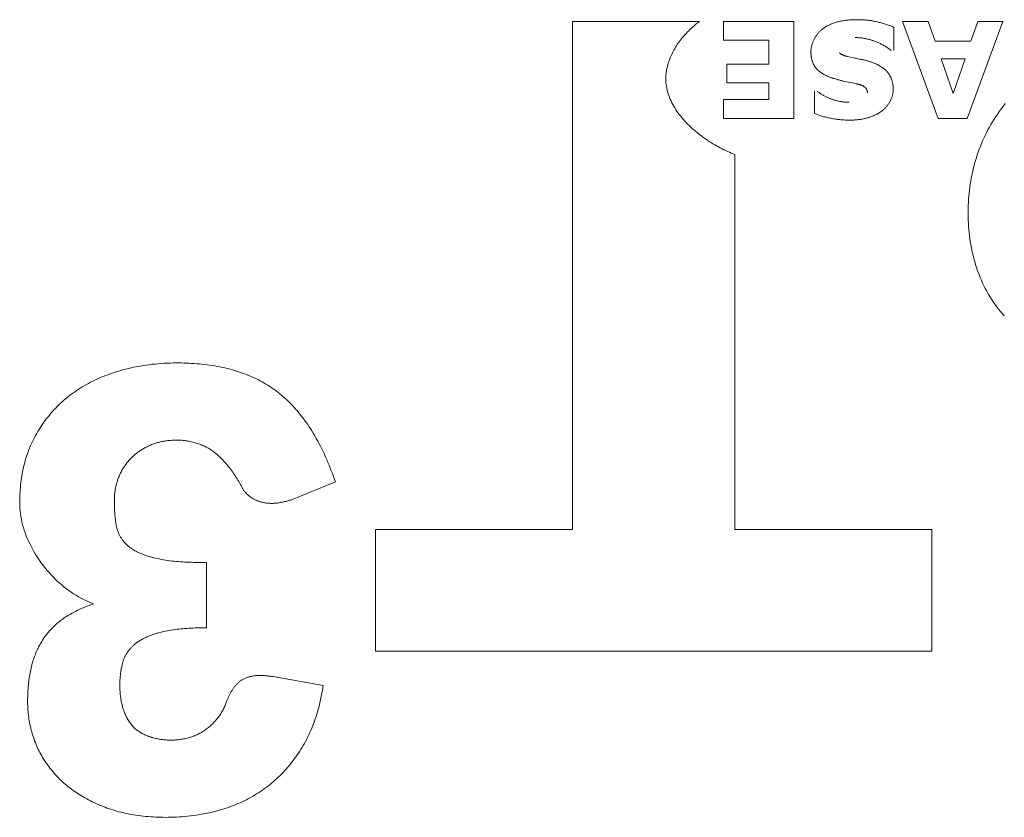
# Model space of a CAD drawing. Header units: millimetres. Extents: x 3925 to 5043, y -86 to 778.
# Tile 38 of 256: x 4263.62 to 4265.31, y -7.22 to -5.85. Entities that reach past the tile are written whole.
import ezdxf

# ---------------------------------------------------------------- set-up
doc = ezdxf.new("R2010")
doc.units = ezdxf.units.MM
doc.header["$LTSCALE"] = 46.255
doc.layers.add('H30K-IO-LABEDXF_CONTINUOUS_LINE', color=7, linetype='CONTINUOUS')

msp = doc.modelspace()

# ---------------------------------------------------------------- linework, layer by layer
at = {"layer": 'H30K-IO-LABEDXF_CONTINUOUS_LINE', "color": 7, "linetype": 'Continuous', "lineweight": 0}
for p, q in [((4264.5696, -5.8481), (4264.5696, -6.7251)), ((4264.7889, -5.8481), (4264.5696, -5.8481)), ((4264.8301, -5.8804), (4264.8301, -5.8482)), ((4264.8301, -5.8482), (4264.9513, -5.8482)), ((4264.9513, -5.8482), (4264.9513, -6.0156)), ((4265.1239, -5.8579), (4265.1239, -5.8982)), ((4265.2008, -6.0156), (4265.1389, -5.8482)), ((4265.1389, -5.8482), (4265.1834, -5.8482)), ((4265.1834, -5.8482), (4265.1951, -5.882)), ((4265.3124, -5.8482), (4265.2505, -6.0156)), ((4265.2571, -5.882), (4265.2688, -5.8482)), ((4265.2688, -5.8482), (4265.3124, -5.8482)), ((4264.9084, -5.8804), (4264.8301, -5.8804)), ((4264.9084, -5.9219), (4264.9084, -5.8804)), ((4265.1951, -5.882), (4265.2571, -5.882)), ((4265.0436, -5.9086), (4265.0472, -5.9094)), ((4265.0472, -5.9094), (4265.0508, -5.9102)), ((4265.0508, -5.9102), (4265.0545, -5.911)), ((4265.2056, -5.9127), (4265.2262, -5.9727)), ((4265.2469, -5.9127), (4265.2056, -5.9127)), ((4265.2262, -5.9727), (4265.2469, -5.9127)), ((4264.8359, -5.9542), (4264.8359, -5.9219)), ((4264.8359, -5.9219), (4264.9084, -5.9219)), ((4264.9084, -5.9542), (4264.8359, -5.9542)), ((4264.9084, -5.9831), (4264.9084, -5.9542)), ((4265.0578, -5.9554), (4265.0368, -5.951)), ((4264.9874, -6.0073), (4264.9874, -5.9688)), ((4264.8301, -6.0156), (4264.8301, -5.9831)), ((4264.8301, -5.9831), (4264.9084, -5.9831)), ((4264.9513, -6.0156), (4264.8301, -6.0156)), ((4265.2505, -6.0156), (4265.2008, -6.0156)), ((4264.8499, -6.7251), (4264.8499, -6.0778)), ((4264.1603, -6.6432), (4264.0876, -6.6727)), ((4264.2298, -6.7251), (4264.2298, -6.9355)), ((4264.5696, -6.7251), (4264.2298, -6.7251)), ((4265.1895, -6.7251), (4264.8499, -6.7251)), ((4265.1895, -6.9355), (4265.1895, -6.7251)), ((4263.9305, -6.7822), (4263.938, -6.7823)), ((4263.938, -6.7823), (4263.938, -6.895)), ((4263.938, -6.895), (4263.9312, -6.895)), ((4264.2298, -6.9355), (4265.1895, -6.9355)), ((4264.0528, -6.9793), (4264.1392, -6.9946))]:
    msp.add_line(p, q, dxfattribs=at)
for points in [[(4264.7305, -5.9469), (4264.7305, -5.9442), (4264.7306, -5.9416), (4264.7309, -5.9389), (4264.7312, -5.9362), (4264.7316, -5.9336), (4264.732, -5.9309), (4264.7326, -5.9283), (4264.7332, -5.9257), (4264.7339, -5.923), (4264.7346, -5.9204), (4264.7355, -5.9178), (4264.7364, -5.9153), (4264.7374, -5.9127), (4264.7384, -5.9101), (4264.7395, -5.9076), (4264.7407, -5.9051), (4264.7419, -5.9026), (4264.7432, -5.9001), (4264.7445, -5.8977), (4264.7459, -5.8952), (4264.7474, -5.8928), (4264.7489, -5.8904), (4264.7504, -5.8881), (4264.752, -5.8857), (4264.7537, -5.8834), (4264.7554, -5.8812), (4264.7571, -5.8789), (4264.7589, -5.8767), (4264.7607, -5.8745), (4264.7625, -5.8724), (4264.7644, -5.8703), (4264.7663, -5.8682), (4264.7682, -5.8662), (4264.7702, -5.8642), (4264.7722, -5.8622), (4264.7742, -5.8603), (4264.7763, -5.8584), (4264.7784, -5.8566), (4264.7804, -5.8548), (4264.7825, -5.853), (4264.7847, -5.8513), (4264.7868, -5.8497), (4264.7889, -5.8481)], [(4264.9809, -5.9007), (4264.9809, -5.8996), (4264.981, -5.8984), (4264.981, -5.8972), (4264.9812, -5.896), (4264.9813, -5.8949), (4264.9815, -5.8937), (4264.9817, -5.8925), (4264.982, -5.8914), (4264.9822, -5.8902), (4264.9825, -5.889), (4264.9829, -5.8879), (4264.9832, -5.8867), (4264.9836, -5.8856), (4264.984, -5.8844), (4264.9845, -5.8833), (4264.9849, -5.8822), (4264.9854, -5.8811), (4264.986, -5.8799), (4264.9865, -5.8789), (4264.9871, -5.8778), (4264.9877, -5.8767), (4264.9883, -5.8756), (4264.9889, -5.8746), (4264.9896, -5.8736), (4264.9903, -5.8726), (4264.991, -5.8716), (4264.9917, -5.8706), (4264.9925, -5.8696), (4264.9932, -5.8687), (4264.994, -5.8678), (4264.9948, -5.8669), (4264.9956, -5.866), (4264.9965, -5.8651), (4264.9973, -5.8643), (4264.9982, -5.8635), (4264.9991, -5.8627), (4265, -5.8619), (4265.0009, -5.8612), (4265.0018, -5.8605)], [(4265.0018, -5.8605), (4265.0032, -5.8595), (4265.0046, -5.8586), (4265.006, -5.8577), (4265.0075, -5.8569), (4265.009, -5.856), (4265.0105, -5.8552), (4265.012, -5.8545), (4265.0135, -5.8538), (4265.0151, -5.8531), (4265.0166, -5.8524), (4265.0182, -5.8518), (4265.0198, -5.8512), (4265.0214, -5.8506), (4265.0231, -5.8501), (4265.0247, -5.8496), (4265.0264, -5.8491), (4265.0281, -5.8487), (4265.0297, -5.8483), (4265.0314, -5.8479), (4265.0331, -5.8475), (4265.0348, -5.8472), (4265.0365, -5.8469), (4265.0382, -5.8466), (4265.0399, -5.8464), (4265.0417, -5.8461), (4265.0434, -5.8459), (4265.0451, -5.8458), (4265.0468, -5.8456), (4265.0485, -5.8455), (4265.0503, -5.8454), (4265.052, -5.8453), (4265.0537, -5.8452), (4265.0554, -5.8452), (4265.0571, -5.8451), (4265.0588, -5.8451)], [(4265.0588, -5.8451), (4265.0604, -5.8451), (4265.0621, -5.8451), (4265.0638, -5.8452), (4265.0654, -5.8452), (4265.0671, -5.8452), (4265.0687, -5.8453), (4265.0704, -5.8454), (4265.0721, -5.8455), (4265.0737, -5.8456), (4265.0754, -5.8457), (4265.0771, -5.8458), (4265.0787, -5.846), (4265.0804, -5.8462), (4265.082, -5.8464), (4265.0837, -5.8466), (4265.0853, -5.8468), (4265.087, -5.8471), (4265.0886, -5.8474), (4265.0902, -5.8477), (4265.0918, -5.848), (4265.0935, -5.8484), (4265.0969, -5.8492)], [(4265.0969, -5.8492), (4265.0988, -5.8497), (4265.1006, -5.8501), (4265.1024, -5.8506), (4265.1042, -5.8511), (4265.1061, -5.8517), (4265.1079, -5.8522), (4265.1097, -5.8528), (4265.1115, -5.8534), (4265.1133, -5.854), (4265.1151, -5.8546), (4265.1169, -5.8552), (4265.1187, -5.8559), (4265.1204, -5.8565), (4265.1222, -5.8572), (4265.1239, -5.8579)], [(4265.0893, -5.8817), (4265.088, -5.8813), (4265.0866, -5.8808), (4265.0853, -5.8804), (4265.0839, -5.88), (4265.0826, -5.8796), (4265.0812, -5.8793), (4265.0798, -5.8789), (4265.0785, -5.8786), (4265.0771, -5.8782), (4265.0757, -5.8779), (4265.0743, -5.8777), (4265.0729, -5.8774), (4265.0715, -5.8772), (4265.0701, -5.8769), (4265.0688, -5.8767), (4265.0674, -5.8766), (4265.0659, -5.8764), (4265.0645, -5.8763), (4265.0631, -5.8762), (4265.0617, -5.8761), (4265.0603, -5.876), (4265.0589, -5.876), (4265.0575, -5.876)], [(4265.1193, -5.8982), (4265.1181, -5.8972), (4265.1168, -5.8963), (4265.1156, -5.8953), (4265.1143, -5.8944), (4265.113, -5.8935), (4265.1117, -5.8927), (4265.1104, -5.8918), (4265.1091, -5.891), (4265.1077, -5.8902), (4265.1064, -5.8894), (4265.105, -5.8887), (4265.1036, -5.8879), (4265.1022, -5.8872), (4265.1008, -5.8865), (4265.0994, -5.8859), (4265.098, -5.8852), (4265.0966, -5.8846), (4265.0951, -5.884), (4265.0937, -5.8834), (4265.0922, -5.8828), (4265.0908, -5.8823), (4265.0893, -5.8817)], [(4264.99, -5.929), (4264.9894, -5.9284), (4264.9889, -5.9277), (4264.9885, -5.927), (4264.988, -5.9264), (4264.9875, -5.9257), (4264.9871, -5.925), (4264.9867, -5.9242), (4264.9863, -5.9235), (4264.9859, -5.9228), (4264.9855, -5.922), (4264.9851, -5.9213), (4264.9848, -5.9205), (4264.9845, -5.9197), (4264.9841, -5.9189), (4264.9838, -5.9181), (4264.9836, -5.9173), (4264.9833, -5.9165), (4264.983, -5.9157), (4264.9828, -5.9149), (4264.9826, -5.9141), (4264.9824, -5.9133), (4264.9822, -5.9124), (4264.982, -5.9116), (4264.9818, -5.9108), (4264.9817, -5.9099), (4264.9815, -5.9091), (4264.9814, -5.9082), (4264.9813, -5.9074), (4264.9812, -5.9066), (4264.9811, -5.9057), (4264.9811, -5.9049), (4264.981, -5.904), (4264.981, -5.9032), (4264.9809, -5.9024), (4264.9809, -5.9015), (4264.9809, -5.9007)], [(4265.03, -5.9025), (4265.0304, -5.9028), (4265.0307, -5.9031), (4265.0311, -5.9033), (4265.0315, -5.9036), (4265.0318, -5.9039), (4265.0322, -5.9041), (4265.0326, -5.9044), (4265.033, -5.9046), (4265.0334, -5.9049), (4265.0338, -5.9051), (4265.0343, -5.9053), (4265.0347, -5.9055), (4265.0351, -5.9057), (4265.0355, -5.9059), (4265.036, -5.9061), (4265.0364, -5.9063), (4265.0368, -5.9065), (4265.0373, -5.9067), (4265.0377, -5.9068), (4265.0382, -5.907), (4265.0386, -5.9072), (4265.0391, -5.9073), (4265.0395, -5.9075), (4265.04, -5.9076), (4265.0404, -5.9077), (4265.0409, -5.9079), (4265.0413, -5.908), (4265.0418, -5.9081), (4265.0422, -5.9082), (4265.0427, -5.9084), (4265.0431, -5.9085), (4265.0436, -5.9086)], [(4265.0545, -5.911), (4265.0563, -5.9114), (4265.0581, -5.9118), (4265.0599, -5.9121), (4265.0618, -5.9125)], [(4265.0618, -5.9125), (4265.0649, -5.913), (4265.0663, -5.9133), (4265.0676, -5.9136), (4265.0689, -5.9138), (4265.0702, -5.9141), (4265.0716, -5.9144), (4265.0729, -5.9147), (4265.0742, -5.9151), (4265.0755, -5.9154), (4265.0768, -5.9158), (4265.0781, -5.9161), (4265.0794, -5.9165), (4265.0807, -5.9169), (4265.082, -5.9173), (4265.0833, -5.9177)], [(4265.0183, -5.946), (4265.0174, -5.9457), (4265.0164, -5.9453), (4265.0155, -5.945), (4265.0145, -5.9447), (4265.0136, -5.9443), (4265.0126, -5.9439), (4265.0117, -5.9436), (4265.0107, -5.9432), (4265.0098, -5.9428), (4265.0088, -5.9424), (4265.0079, -5.9419), (4265.007, -5.9415), (4265.0061, -5.941), (4265.0052, -5.9406), (4265.0042, -5.9401), (4265.0034, -5.9396), (4265.0025, -5.9391), (4265.0016, -5.9386), (4265.0007, -5.938), (4264.9999, -5.9375), (4264.999, -5.9369), (4264.9982, -5.9364), (4264.9974, -5.9358), (4264.9966, -5.9352), (4264.9958, -5.9345), (4264.995, -5.9339), (4264.9942, -5.9332), (4264.9935, -5.9326), (4264.9927, -5.9319), (4264.992, -5.9312), (4264.9913, -5.9305), (4264.9906, -5.9297), (4264.99, -5.929)], [(4265.0833, -5.9177), (4265.0843, -5.918), (4265.0853, -5.9184), (4265.0862, -5.9187), (4265.0872, -5.9191), (4265.0882, -5.9194), (4265.0891, -5.9198), (4265.0901, -5.9202), (4265.0911, -5.9206), (4265.092, -5.921), (4265.093, -5.9214), (4265.0939, -5.9219), (4265.0949, -5.9223), (4265.0958, -5.9228), (4265.0968, -5.9232), (4265.0977, -5.9237), (4265.0986, -5.9242), (4265.0995, -5.9247), (4265.1004, -5.9252), (4265.1013, -5.9258), (4265.1022, -5.9263), (4265.1031, -5.9269), (4265.1039, -5.9275), (4265.1048, -5.9281), (4265.1056, -5.9287), (4265.1064, -5.9293), (4265.1072, -5.9299), (4265.108, -5.9306), (4265.1088, -5.9313), (4265.1096, -5.9319), (4265.1103, -5.9326), (4265.111, -5.9334), (4265.1117, -5.9341), (4265.1124, -5.9349), (4265.1131, -5.9356), (4265.1137, -5.9364)], [(4265.0368, -5.951), (4265.0352, -5.9507), (4265.0337, -5.9503), (4265.0321, -5.9499), (4265.0306, -5.9496), (4265.029, -5.9491), (4265.0275, -5.9487), (4265.026, -5.9483), (4265.0244, -5.9479), (4265.0229, -5.9474), (4265.0214, -5.9469), (4265.0198, -5.9465), (4265.0183, -5.946)], [(4265.1137, -5.9364), (4265.1143, -5.9372), (4265.1148, -5.9379), (4265.1154, -5.9387), (4265.1159, -5.9395), (4265.1164, -5.9402), (4265.1168, -5.9411), (4265.1173, -5.9419), (4265.1177, -5.9427), (4265.1182, -5.9436), (4265.1186, -5.9444), (4265.1189, -5.9453), (4265.1193, -5.9461), (4265.1197, -5.947), (4265.12, -5.9479), (4265.1203, -5.9488), (4265.1206, -5.9497), (4265.1209, -5.9506), (4265.1211, -5.9516), (4265.1214, -5.9525), (4265.1216, -5.9534), (4265.1218, -5.9543), (4265.122, -5.9553), (4265.1222, -5.9562), (4265.1223, -5.9571), (4265.1225, -5.9581), (4265.1226, -5.959), (4265.1227, -5.96), (4265.1228, -5.9609), (4265.1229, -5.9619), (4265.1229, -5.9628), (4265.123, -5.9637), (4265.123, -5.9647), (4265.123, -5.9656)], [(4264.8499, -6.0778), (4264.8468, -6.0766), (4264.8436, -6.0753), (4264.8405, -6.074), (4264.8373, -6.0726), (4264.8341, -6.0711), (4264.8309, -6.0696), (4264.8277, -6.068), (4264.8246, -6.0663), (4264.8214, -6.0646), (4264.8182, -6.0629), (4264.815, -6.0611), (4264.8119, -6.0592), (4264.8087, -6.0573), (4264.8056, -6.0553), (4264.8025, -6.0533), (4264.7995, -6.0512), (4264.7964, -6.0491), (4264.7934, -6.0469), (4264.7904, -6.0447), (4264.7875, -6.0425), (4264.7846, -6.0401), (4264.7817, -6.0378), (4264.7789, -6.0354), (4264.7762, -6.0329), (4264.7735, -6.0304), (4264.7708, -6.0279), (4264.7682, -6.0253), (4264.7657, -6.0227), (4264.7632, -6.0201), (4264.7608, -6.0174), (4264.7584, -6.0147), (4264.7562, -6.0119), (4264.754, -6.0091), (4264.7519, -6.0063), (4264.7498, -6.0034), (4264.7479, -6.0005), (4264.746, -5.9975), (4264.7442, -5.9946), (4264.7426, -5.9916), (4264.741, -5.9886), (4264.7395, -5.9855), (4264.7381, -5.9824), (4264.7368, -5.9793), (4264.7357, -5.9762), (4264.7346, -5.973), (4264.7337, -5.9698), (4264.7328, -5.9666), (4264.7321, -5.9634), (4264.7315, -5.9601), (4264.7311, -5.9568), (4264.7307, -5.9535), (4264.7305, -5.9502), (4264.7305, -5.9469)], [(4265.0735, -5.9611), (4265.073, -5.9608), (4265.0725, -5.9605), (4265.072, -5.9602), (4265.0715, -5.9599), (4265.0709, -5.9596), (4265.0704, -5.9593), (4265.0699, -5.9591), (4265.0693, -5.9588), (4265.0688, -5.9586), (4265.0682, -5.9584), (4265.0677, -5.9581), (4265.0671, -5.9579), (4265.0666, -5.9577), (4265.066, -5.9575), (4265.0654, -5.9573), (4265.0648, -5.9572), (4265.0643, -5.957), (4265.0637, -5.9568), (4265.0631, -5.9567), (4265.0625, -5.9565), (4265.0619, -5.9564), (4265.0613, -5.9562), (4265.0607, -5.9561), (4265.0601, -5.9559), (4265.0595, -5.9558), (4265.0589, -5.9557), (4265.0578, -5.9554)], [(4265.0786, -5.9712), (4265.0786, -5.9709), (4265.0786, -5.9706), (4265.0785, -5.9703), (4265.0785, -5.97), (4265.0785, -5.9697), (4265.0784, -5.9694), (4265.0784, -5.9691), (4265.0783, -5.9688), (4265.0782, -5.9685), (4265.0782, -5.9682), (4265.0781, -5.9679), (4265.078, -5.9676), (4265.0779, -5.9673), (4265.0778, -5.967), (4265.0777, -5.9667), (4265.0776, -5.9664), (4265.0774, -5.9662), (4265.0773, -5.9659), (4265.0772, -5.9656), (4265.077, -5.9653), (4265.0769, -5.965), (4265.0767, -5.9648), (4265.0766, -5.9645), (4265.0764, -5.9642), (4265.0762, -5.964), (4265.076, -5.9637), (4265.0759, -5.9635), (4265.0757, -5.9632), (4265.0755, -5.963), (4265.0753, -5.9628), (4265.0751, -5.9625), (4265.0749, -5.9623), (4265.0746, -5.9621), (4265.0744, -5.9619), (4265.0742, -5.9617), (4265.074, -5.9615), (4265.0737, -5.9613), (4265.0735, -5.9611)], [(4264.9922, -5.9688), (4264.9931, -5.9695), (4264.9941, -5.9702), (4264.995, -5.9709), (4264.996, -5.9716), (4264.9969, -5.9723), (4264.9979, -5.9729), (4264.9989, -5.9736), (4264.9999, -5.9742), (4265.0009, -5.9748), (4265.0019, -5.9754), (4265.0029, -5.976), (4265.004, -5.9766), (4265.005, -5.9771), (4265.0061, -5.9776), (4265.0071, -5.9782), (4265.0082, -5.9787), (4265.0093, -5.9792), (4265.0103, -5.9797), (4265.0114, -5.9801), (4265.0125, -5.9806), (4265.0136, -5.9811), (4265.0147, -5.9815), (4265.0158, -5.9819), (4265.0169, -5.9823)], [(4265.123, -5.9656), (4265.123, -5.9667), (4265.123, -5.9678), (4265.1229, -5.9689), (4265.1228, -5.97), (4265.1226, -5.971), (4265.1224, -5.9721), (4265.1222, -5.9732), (4265.122, -5.9743), (4265.1217, -5.9754), (4265.1214, -5.9765), (4265.1211, -5.9776), (4265.1207, -5.9786), (4265.1204, -5.9797), (4265.12, -5.9808), (4265.1195, -5.9818), (4265.1191, -5.9829), (4265.1186, -5.9839), (4265.1181, -5.9849), (4265.1176, -5.986), (4265.117, -5.987), (4265.1164, -5.988), (4265.1158, -5.9889), (4265.1152, -5.9899), (4265.1146, -5.9909), (4265.1139, -5.9918), (4265.1132, -5.9927), (4265.1125, -5.9936), (4265.1118, -5.9945), (4265.1111, -5.9954), (4265.1104, -5.9963), (4265.1096, -5.9971), (4265.1088, -5.9979), (4265.108, -5.9987), (4265.1072, -5.9995), (4265.1064, -6.0003), (4265.1055, -6.001), (4265.1047, -6.0017), (4265.1038, -6.0024), (4265.103, -6.0031), (4265.1021, -6.0037)], [(4265.0169, -5.9823), (4265.0182, -5.9828), (4265.0195, -5.9833), (4265.0208, -5.9837), (4265.0221, -5.9841), (4265.0235, -5.9845), (4265.0248, -5.9848), (4265.0262, -5.9852), (4265.0275, -5.9855), (4265.0289, -5.9858), (4265.0303, -5.9861), (4265.0317, -5.9864), (4265.033, -5.9866), (4265.0344, -5.9868), (4265.0358, -5.987), (4265.0372, -5.9872), (4265.0386, -5.9873), (4265.04, -5.9874), (4265.0413, -5.9876), (4265.0427, -5.9876), (4265.0441, -5.9877), (4265.0455, -5.9877), (4265.0469, -5.9877)], [(4265.2839, -6.0402), (4265.2864, -6.0354), (4265.289, -6.0307), (4265.2917, -6.026), (4265.2945, -6.0213), (4265.2974, -6.0167), (4265.3003, -6.0121), (4265.3034, -6.0076), (4265.3065, -6.0031), (4265.3097, -5.9987), (4265.313, -5.9943), (4265.3164, -5.99)], [(4265.0154, -6.0154), (4265.0139, -6.0151), (4265.0124, -6.0148), (4265.0109, -6.0144), (4265.0094, -6.0141), (4265.0079, -6.0137), (4265.0064, -6.0134), (4265.0049, -6.013), (4265.0035, -6.0126), (4265.002, -6.0122), (4265.0005, -6.0118), (4264.999, -6.0114), (4264.9975, -6.0109), (4264.9961, -6.0105), (4264.9946, -6.01), (4264.9932, -6.0095), (4264.9917, -6.009), (4264.9903, -6.0085), (4264.9888, -6.0079), (4264.9874, -6.0073)], [(4265.1021, -6.0037), (4265.1007, -6.0046), (4265.0993, -6.0055), (4265.0979, -6.0064), (4265.0965, -6.0072), (4265.0951, -6.008), (4265.0936, -6.0088), (4265.0921, -6.0095), (4265.0906, -6.0102), (4265.0891, -6.0109), (4265.0875, -6.0115), (4265.086, -6.0122), (4265.0844, -6.0127), (4265.0828, -6.0133), (4265.0813, -6.0138), (4265.0796, -6.0143), (4265.078, -6.0148), (4265.0764, -6.0152), (4265.0748, -6.0156), (4265.0731, -6.016), (4265.0715, -6.0163), (4265.0698, -6.0167), (4265.0681, -6.017), (4265.0665, -6.0172), (4265.0648, -6.0175), (4265.0631, -6.0177), (4265.0615, -6.0179), (4265.0598, -6.0181), (4265.0581, -6.0182), (4265.0564, -6.0183), (4265.0548, -6.0184), (4265.0531, -6.0185), (4265.0515, -6.0186), (4265.0498, -6.0186), (4265.0481, -6.0186)], [(4265.0481, -6.0186), (4265.0462, -6.0186), (4265.0443, -6.0186), (4265.0423, -6.0185), (4265.0404, -6.0184), (4265.0385, -6.0183), (4265.0365, -6.0182), (4265.0346, -6.018), (4265.0327, -6.0179), (4265.0308, -6.0177), (4265.0288, -6.0174), (4265.0269, -6.0172), (4265.025, -6.017), (4265.0231, -6.0167), (4265.0212, -6.0164), (4265.0193, -6.0161), (4265.0173, -6.0157), (4265.0154, -6.0154)], [(4265.2521, -6.181), (4265.2522, -6.1759), (4265.2523, -6.1707), (4265.2525, -6.1655), (4265.2528, -6.1603), (4265.2531, -6.1551), (4265.2535, -6.15), (4265.254, -6.1448), (4265.2546, -6.1396), (4265.2553, -6.1344), (4265.256, -6.1292), (4265.2568, -6.1241), (4265.2577, -6.1189), (4265.2587, -6.1138), (4265.2598, -6.1087), (4265.2609, -6.1036), (4265.2622, -6.0985), (4265.2635, -6.0934), (4265.2649, -6.0884), (4265.2664, -6.0834), (4265.268, -6.0785), (4265.2697, -6.0735), (4265.2714, -6.0687), (4265.2733, -6.0638), (4265.2752, -6.059), (4265.2773, -6.0542), (4265.2794, -6.0495), (4265.2816, -6.0449), (4265.2839, -6.0402)], [(4265.3147, -6.3563), (4265.3112, -6.3525), (4265.3078, -6.3486), (4265.3045, -6.3446), (4265.3013, -6.3404), (4265.2983, -6.3362), (4265.2953, -6.332), (4265.2924, -6.3276), (4265.2896, -6.3231), (4265.287, -6.3186), (4265.2844, -6.314), (4265.2819, -6.3093), (4265.2796, -6.3046), (4265.2773, -6.2998), (4265.2751, -6.2949), (4265.2731, -6.29), (4265.2711, -6.2851), (4265.2692, -6.28), (4265.2675, -6.275), (4265.2658, -6.2699), (4265.2642, -6.2648), (4265.2628, -6.2596), (4265.2614, -6.2544), (4265.2601, -6.2492), (4265.2589, -6.244), (4265.2578, -6.2388), (4265.2568, -6.2335), (4265.2559, -6.2282), (4265.2551, -6.223), (4265.2544, -6.2177), (4265.2538, -6.2124), (4265.2533, -6.2072), (4265.2529, -6.2019), (4265.2526, -6.1967), (4265.2523, -6.1914), (4265.2522, -6.1862), (4265.2521, -6.181)], [(4263.7831, -6.4527), (4263.7881, -6.4513), (4263.7931, -6.4499), (4263.7981, -6.4486), (4263.8031, -6.4473), (4263.8081, -6.4461), (4263.8132, -6.4451), (4263.8183, -6.444), (4263.8234, -6.4431), (4263.8285, -6.4423), (4263.8337, -6.4415), (4263.8388, -6.4408), (4263.844, -6.4401), (4263.8491, -6.4396), (4263.8543, -6.4391), (4263.8595, -6.4387), (4263.8646, -6.4383), (4263.8698, -6.4381), (4263.875, -6.4379), (4263.8802, -6.4378), (4263.8853, -6.4377)], [(4263.8853, -6.4377), (4263.8898, -6.4378), (4263.8943, -6.4378), (4263.8987, -6.4379), (4263.9032, -6.4381), (4263.9077, -6.4383), (4263.9122, -6.4385), (4263.9166, -6.4388), (4263.9211, -6.4391), (4263.9256, -6.4395), (4263.93, -6.4399), (4263.9345, -6.4404), (4263.9389, -6.4409), (4263.9434, -6.4415), (4263.9478, -6.4422), (4263.9522, -6.4429), (4263.9566, -6.4436), (4263.961, -6.4445), (4263.9654, -6.4454), (4263.9698, -6.4463), (4263.9741, -6.4473), (4263.9785, -6.4484), (4263.9828, -6.4496)], [(4263.6969, -6.4978), (4263.7001, -6.4953), (4263.7033, -6.4928), (4263.7066, -6.4904), (4263.7099, -6.488), (4263.7133, -6.4857), (4263.7167, -6.4835), (4263.7201, -6.4813), (4263.7236, -6.4792), (4263.7271, -6.4771), (4263.7307, -6.4751), (4263.7343, -6.4731), (4263.7379, -6.4712), (4263.7415, -6.4693), (4263.7452, -6.4675), (4263.7489, -6.4658), (4263.7526, -6.4641), (4263.7564, -6.4625), (4263.7601, -6.4609), (4263.7639, -6.4594), (4263.7677, -6.458), (4263.7716, -6.4566), (4263.7754, -6.4552), (4263.7793, -6.454), (4263.7831, -6.4527)], [(4263.9828, -6.4496), (4263.9863, -6.4506), (4263.9898, -6.4517), (4263.9933, -6.4528), (4263.9968, -6.454), (4264.0003, -6.4552), (4264.0038, -6.4565), (4264.0072, -6.4578), (4264.0106, -6.4592), (4264.014, -6.4607), (4264.0174, -6.4622), (4264.0208, -6.4637), (4264.0241, -6.4653), (4264.0274, -6.467), (4264.0307, -6.4687), (4264.0339, -6.4705), (4264.0371, -6.4723), (4264.0403, -6.4741), (4264.0435, -6.4761), (4264.0466, -6.478), (4264.0496, -6.4801), (4264.0527, -6.4822), (4264.0557, -6.4843), (4264.0586, -6.4865)], [(4264.0586, -6.4865), (4264.0616, -6.4888), (4264.0645, -6.4911), (4264.0675, -6.4935), (4264.0703, -6.496), (4264.0731, -6.4985), (4264.0759, -6.501), (4264.0787, -6.5036), (4264.0814, -6.5063), (4264.084, -6.509), (4264.0867, -6.5117), (4264.0892, -6.5145), (4264.0918, -6.5173), (4264.0943, -6.5201), (4264.0967, -6.523), (4264.0991, -6.526), (4264.1015, -6.5289), (4264.1038, -6.5319), (4264.1061, -6.5349), (4264.1084, -6.538), (4264.1105, -6.5411), (4264.1127, -6.5442), (4264.1148, -6.5473), (4264.1168, -6.5505)], [(4263.6377, -6.5731), (4263.6394, -6.5697), (4263.6412, -6.5663), (4263.643, -6.5629), (4263.6449, -6.5595), (4263.6469, -6.5562), (4263.6489, -6.5529), (4263.6509, -6.5496), (4263.6531, -6.5464), (4263.6552, -6.5432), (4263.6575, -6.54), (4263.6597, -6.5369), (4263.6621, -6.5338), (4263.6645, -6.5307), (4263.6669, -6.5277), (4263.6694, -6.5247), (4263.6719, -6.5218), (4263.6745, -6.5189), (4263.6772, -6.5161), (4263.6799, -6.5133), (4263.6826, -6.5106), (4263.6854, -6.5079), (4263.6882, -6.5053), (4263.6911, -6.5027), (4263.694, -6.5002), (4263.6969, -6.4978)], [(4264.1168, -6.5505), (4264.1196, -6.5548), (4264.1222, -6.5592), (4264.1248, -6.5636), (4264.1274, -6.568), (4264.1299, -6.5725), (4264.1323, -6.5771), (4264.1346, -6.5816), (4264.1369, -6.5862), (4264.1391, -6.5908), (4264.1413, -6.5955), (4264.1434, -6.6002), (4264.1455, -6.6049), (4264.1475, -6.6096), (4264.1495, -6.6144), (4264.1514, -6.6191), (4264.1533, -6.6239), (4264.1551, -6.6287), (4264.1569, -6.6335), (4264.1586, -6.6384), (4264.1603, -6.6432)], [(4263.6156, -6.6795), (4263.6156, -6.6757), (4263.6157, -6.6718), (4263.6158, -6.6679), (4263.616, -6.6639), (4263.6162, -6.66), (4263.6165, -6.6561), (4263.6168, -6.6522), (4263.6172, -6.6483), (4263.6176, -6.6444), (4263.6181, -6.6405), (4263.6187, -6.6366), (4263.6193, -6.6327), (4263.6199, -6.6288), (4263.6207, -6.625), (4263.6215, -6.6211), (4263.6223, -6.6173), (4263.6232, -6.6134), (4263.6242, -6.6097), (4263.6253, -6.6059), (4263.6264, -6.6021), (4263.6275, -6.5984), (4263.6288, -6.5947), (4263.6301, -6.591), (4263.6315, -6.5874), (4263.6329, -6.5837), (4263.6344, -6.5802), (4263.636, -6.5766), (4263.6377, -6.5731)], [(4263.8874, -6.571), (4263.8856, -6.571), (4263.8838, -6.5711), (4263.882, -6.5711), (4263.8802, -6.5712), (4263.8784, -6.5713), (4263.8765, -6.5714), (4263.8747, -6.5716), (4263.8729, -6.5717), (4263.8711, -6.5719), (4263.8693, -6.5721), (4263.8675, -6.5724), (4263.8657, -6.5727), (4263.8639, -6.573), (4263.8621, -6.5733), (4263.8603, -6.5736), (4263.8586, -6.574), (4263.8568, -6.5744), (4263.855, -6.5749), (4263.8533, -6.5753), (4263.8515, -6.5758), (4263.8498, -6.5764), (4263.8481, -6.5769), (4263.8464, -6.5775), (4263.8447, -6.5782), (4263.843, -6.5788), (4263.8414, -6.5795), (4263.8397, -6.5802)], [(4263.9498, -6.5908), (4263.9482, -6.5896), (4263.9465, -6.5884), (4263.9448, -6.5873), (4263.943, -6.5862), (4263.9412, -6.5851), (4263.9394, -6.5841), (4263.9376, -6.5831), (4263.9357, -6.5822), (4263.9339, -6.5813), (4263.932, -6.5804), (4263.9301, -6.5796), (4263.9281, -6.5788), (4263.9262, -6.578), (4263.9242, -6.5773), (4263.9222, -6.5766), (4263.9202, -6.576), (4263.9182, -6.5754), (4263.9162, -6.5748), (4263.9142, -6.5743), (4263.9121, -6.5738), (4263.9101, -6.5734), (4263.908, -6.573), (4263.906, -6.5726), (4263.9039, -6.5723), (4263.9018, -6.572), (4263.8998, -6.5717), (4263.8977, -6.5715), (4263.8956, -6.5713), (4263.8936, -6.5712), (4263.8915, -6.5711), (4263.8894, -6.571), (4263.8874, -6.571)], [(4263.8397, -6.5802), (4263.8382, -6.5809), (4263.8367, -6.5816), (4263.8352, -6.5824), (4263.8338, -6.5831), (4263.8323, -6.5839), (4263.8309, -6.5847), (4263.8294, -6.5855), (4263.828, -6.5864), (4263.8265, -6.5872), (4263.8251, -6.5881), (4263.8237, -6.589), (4263.8224, -6.59), (4263.821, -6.5909), (4263.8196, -6.5919), (4263.8183, -6.5929), (4263.817, -6.5939), (4263.8157, -6.5949), (4263.8144, -6.596), (4263.8131, -6.5971), (4263.8119, -6.5981), (4263.8107, -6.5993), (4263.8095, -6.6004), (4263.8083, -6.6016), (4263.8072, -6.6027), (4263.806, -6.6039)], [(4264.0001, -6.6543), (4263.9989, -6.6519), (4263.9975, -6.6495), (4263.9962, -6.6472), (4263.9948, -6.6448), (4263.9935, -6.6424), (4263.9921, -6.6401), (4263.9906, -6.6378), (4263.9892, -6.6354), (4263.9877, -6.6331), (4263.9862, -6.6308), (4263.9847, -6.6285), (4263.9831, -6.6263), (4263.9815, -6.6241), (4263.9799, -6.6218), (4263.9783, -6.6196), (4263.9766, -6.6175), (4263.9749, -6.6153), (4263.9732, -6.6132), (4263.9714, -6.6112), (4263.9696, -6.6091), (4263.9678, -6.6071), (4263.966, -6.6051), (4263.9641, -6.6032), (4263.9621, -6.6013), (4263.9602, -6.5994), (4263.9582, -6.5976), (4263.9562, -6.5958), (4263.9541, -6.5941), (4263.952, -6.5924), (4263.9498, -6.5908)], [(4263.806, -6.6039), (4263.8049, -6.6052), (4263.8038, -6.6064), (4263.8027, -6.6077), (4263.8016, -6.609), (4263.8006, -6.6104), (4263.7995, -6.6117), (4263.7985, -6.6131), (4263.7975, -6.6145), (4263.7966, -6.6159), (4263.7956, -6.6173), (4263.7947, -6.6187), (4263.7938, -6.6201), (4263.793, -6.6216), (4263.7921, -6.6231), (4263.7913, -6.6246), (4263.7905, -6.6261), (4263.7898, -6.6276), (4263.789, -6.6291), (4263.7883, -6.6306), (4263.7876, -6.6322), (4263.787, -6.6337), (4263.7863, -6.6353), (4263.7857, -6.6369)], [(4263.7857, -6.6369), (4263.7852, -6.6384), (4263.7846, -6.64), (4263.7841, -6.6416), (4263.7836, -6.6432), (4263.7831, -6.6447), (4263.7827, -6.6463), (4263.7823, -6.648), (4263.7819, -6.6496), (4263.7815, -6.6512), (4263.7811, -6.6528), (4263.7808, -6.6545), (4263.7805, -6.6561), (4263.7802, -6.6577), (4263.78, -6.6594), (4263.7797, -6.661), (4263.7795, -6.6627), (4263.7794, -6.6644), (4263.7792, -6.666), (4263.7791, -6.6677), (4263.779, -6.6693), (4263.7789, -6.671), (4263.7789, -6.6726), (4263.7789, -6.6743)], [(4264.0349, -6.6785), (4264.0338, -6.6782), (4264.0327, -6.678), (4264.0316, -6.6777), (4264.0305, -6.6773), (4264.0295, -6.677), (4264.0284, -6.6766), (4264.0273, -6.6762), (4264.0262, -6.6758), (4264.0251, -6.6754), (4264.0241, -6.6749), (4264.023, -6.6745), (4264.022, -6.674), (4264.0209, -6.6734), (4264.0199, -6.6729), (4264.0189, -6.6723), (4264.0179, -6.6717), (4264.0169, -6.6711), (4264.0159, -6.6705), (4264.0149, -6.6699), (4264.014, -6.6692), (4264.013, -6.6685), (4264.0121, -6.6678), (4264.0112, -6.6671), (4264.0103, -6.6664), (4264.0094, -6.6656), (4264.0086, -6.6648), (4264.0077, -6.6641), (4264.0069, -6.6632), (4264.0061, -6.6624), (4264.0054, -6.6616), (4264.0046, -6.6607), (4264.0039, -6.6598), (4264.0032, -6.659), (4264.0025, -6.658), (4264.0019, -6.6571), (4264.0013, -6.6562), (4264.0007, -6.6552), (4264.0001, -6.6543)], [(4263.7789, -6.6743), (4263.7789, -6.6769), (4263.7789, -6.6795), (4263.779, -6.6822), (4263.779, -6.6848), (4263.7791, -6.6874), (4263.7792, -6.6901), (4263.7794, -6.6927), (4263.7796, -6.6953), (4263.7797, -6.6979), (4263.78, -6.7006), (4263.7802, -6.7032), (4263.7805, -6.7058), (4263.7808, -6.7084), (4263.7811, -6.711), (4263.7815, -6.7136), (4263.7819, -6.7162), (4263.7823, -6.7188)], [(4264.0876, -6.6727), (4264.086, -6.6733), (4264.0845, -6.6739), (4264.0829, -6.6744), (4264.0813, -6.6749), (4264.0797, -6.6754), (4264.0781, -6.6759), (4264.0765, -6.6764), (4264.0748, -6.6768), (4264.0732, -6.6772), (4264.0716, -6.6776), (4264.0699, -6.678), (4264.0682, -6.6783), (4264.0666, -6.6786), (4264.0649, -6.6789), (4264.0632, -6.6792), (4264.0615, -6.6794), (4264.0599, -6.6796), (4264.0582, -6.6798), (4264.0565, -6.6799), (4264.0548, -6.68), (4264.0531, -6.6801), (4264.0515, -6.6801), (4264.0498, -6.6801), (4264.0481, -6.6801), (4264.0464, -6.68), (4264.0448, -6.6799), (4264.0431, -6.6798), (4264.0414, -6.6796), (4264.0398, -6.6794), (4264.0382, -6.6791), (4264.0365, -6.6788), (4264.0349, -6.6785)], [(4263.743, -6.8534), (4263.7386, -6.8518), (4263.7343, -6.85), (4263.7299, -6.8481), (4263.7256, -6.846), (4263.7213, -6.8438), (4263.717, -6.8414), (4263.7128, -6.8389), (4263.7087, -6.8363), (4263.7046, -6.8336), (4263.7005, -6.8308), (4263.6965, -6.8278), (4263.6926, -6.8247), (4263.6887, -6.8215), (4263.6849, -6.8182), (4263.6811, -6.8148), (4263.6774, -6.8114), (4263.6738, -6.8078), (4263.6703, -6.8041), (4263.6668, -6.8003), (4263.6635, -6.7965), (4263.6602, -6.7926), (4263.657, -6.7885), (4263.6539, -6.7845), (4263.6509, -6.7803), (4263.648, -6.7761), (4263.6452, -6.7719), (4263.6425, -6.7675), (4263.6399, -6.7632), (4263.6374, -6.7587), (4263.6351, -6.7543), (4263.6328, -6.7497), (4263.6307, -6.7452), (4263.6287, -6.7406), (4263.6268, -6.736), (4263.6251, -6.7313), (4263.6235, -6.7267), (4263.622, -6.722), (4263.6207, -6.7173), (4263.6195, -6.7126), (4263.6185, -6.7078), (4263.6176, -6.7031), (4263.6169, -6.6984), (4263.6163, -6.6937), (4263.6159, -6.6889), (4263.6157, -6.6842), (4263.6156, -6.6795)], [(4263.7823, -6.7188), (4263.7825, -6.72), (4263.7828, -6.7212), (4263.7831, -6.7224), (4263.7834, -6.7236), (4263.7837, -6.7248), (4263.7841, -6.7259), (4263.7845, -6.7271), (4263.7849, -6.7283), (4263.7853, -6.7294), (4263.7858, -6.7306), (4263.7863, -6.7317), (4263.7868, -6.7329), (4263.7874, -6.734), (4263.7879, -6.7351), (4263.7885, -6.7362), (4263.7891, -6.7373), (4263.7898, -6.7384), (4263.7904, -6.7395), (4263.7911, -6.7405), (4263.7918, -6.7416), (4263.7925, -6.7426), (4263.7932, -6.7436), (4263.794, -6.7446), (4263.7948, -6.7456), (4263.7955, -6.7466), (4263.7963, -6.7475), (4263.7972, -6.7484), (4263.798, -6.7493), (4263.7989, -6.7502), (4263.7997, -6.7511), (4263.8006, -6.7519), (4263.8015, -6.7528)], [(4263.8015, -6.7528), (4263.8027, -6.7538), (4263.8039, -6.7548), (4263.8052, -6.7558), (4263.8064, -6.7568), (4263.8077, -6.7577), (4263.809, -6.7586), (4263.8104, -6.7595), (4263.8117, -6.7603), (4263.8131, -6.7612), (4263.8145, -6.7619), (4263.8159, -6.7627), (4263.8173, -6.7635), (4263.8187, -6.7642), (4263.8202, -6.7649), (4263.8216, -6.7656), (4263.8231, -6.7662), (4263.8246, -6.7669), (4263.8261, -6.7675), (4263.8276, -6.7681), (4263.8291, -6.7687), (4263.8306, -6.7692), (4263.8322, -6.7697), (4263.8337, -6.7703), (4263.8352, -6.7708), (4263.8368, -6.7713), (4263.8383, -6.7717), (4263.8399, -6.7722), (4263.8414, -6.7726), (4263.843, -6.7731), (4263.8445, -6.7735), (4263.8461, -6.7739), (4263.8476, -6.7743), (4263.8492, -6.7746)], [(4263.8492, -6.7746), (4263.8528, -6.7755), (4263.8564, -6.7762), (4263.8601, -6.7769), (4263.8637, -6.7776), (4263.8674, -6.7782), (4263.8711, -6.7787), (4263.8748, -6.7792), (4263.8785, -6.7797), (4263.8821, -6.7801), (4263.8859, -6.7804), (4263.8896, -6.7808), (4263.8933, -6.781), (4263.897, -6.7813), (4263.9007, -6.7815), (4263.9044, -6.7817), (4263.9082, -6.7818), (4263.9119, -6.7819), (4263.9156, -6.782), (4263.9194, -6.7821), (4263.9231, -6.7822), (4263.9305, -6.7822)], [(4263.6943, -6.8768), (4263.6966, -6.8754), (4263.6989, -6.8739), (4263.7012, -6.8725), (4263.7035, -6.8712), (4263.7059, -6.8698), (4263.7083, -6.8685), (4263.7107, -6.8673), (4263.7131, -6.866), (4263.7155, -6.8648), (4263.718, -6.8636), (4263.7204, -6.8625), (4263.7229, -6.8613), (4263.7254, -6.8603), (4263.7279, -6.8592), (4263.7304, -6.8582), (4263.7329, -6.8571), (4263.7354, -6.8562), (4263.738, -6.8552), (4263.7405, -6.8543), (4263.743, -6.8534)], [(4263.6585, -6.9111), (4263.6598, -6.9093), (4263.6611, -6.9076), (4263.6624, -6.9059), (4263.6638, -6.9042), (4263.6652, -6.9026), (4263.6666, -6.9009), (4263.668, -6.8993), (4263.6695, -6.8977), (4263.671, -6.8961), (4263.6725, -6.8946), (4263.6741, -6.8931), (4263.6756, -6.8916), (4263.6772, -6.8901), (4263.6788, -6.8886), (4263.6805, -6.8872), (4263.6821, -6.8858), (4263.6838, -6.8844), (4263.6855, -6.8831), (4263.6872, -6.8818), (4263.689, -6.8805), (4263.6907, -6.8793), (4263.6925, -6.878), (4263.6943, -6.8768)], [(4263.9312, -6.895), (4263.9278, -6.8951), (4263.9244, -6.8951), (4263.921, -6.8952), (4263.9176, -6.8953), (4263.9142, -6.8954), (4263.9108, -6.8956), (4263.9074, -6.8958), (4263.9041, -6.896), (4263.9007, -6.8962), (4263.8973, -6.8965), (4263.8939, -6.8968), (4263.8905, -6.8971), (4263.8872, -6.8975), (4263.8838, -6.898), (4263.8804, -6.8984), (4263.8771, -6.899), (4263.8738, -6.8995), (4263.8704, -6.9002), (4263.8671, -6.9008), (4263.8638, -6.9016), (4263.8605, -6.9024)], [(4263.6366, -6.959), (4263.6372, -6.9569), (4263.6378, -6.9548), (4263.6385, -6.9527), (4263.6391, -6.9506), (4263.6398, -6.9485), (4263.6405, -6.9464), (4263.6413, -6.9443), (4263.6421, -6.9422), (4263.6429, -6.9401), (4263.6437, -6.9381), (4263.6445, -6.9361), (4263.6454, -6.934), (4263.6464, -6.932), (4263.6473, -6.93), (4263.6483, -6.928), (4263.6493, -6.9261), (4263.6504, -6.9241), (4263.6514, -6.9222), (4263.6525, -6.9203), (4263.6537, -6.9184), (4263.6548, -6.9165), (4263.656, -6.9147), (4263.6573, -6.9129), (4263.6585, -6.9111)], [(4263.8605, -6.9024), (4263.8589, -6.9028), (4263.8573, -6.9032), (4263.8557, -6.9036), (4263.8541, -6.9041), (4263.8525, -6.9045), (4263.8509, -6.905), (4263.8492, -6.9055), (4263.8476, -6.906), (4263.846, -6.9066), (4263.8444, -6.9071), (4263.8428, -6.9077), (4263.8413, -6.9083), (4263.8397, -6.9089), (4263.8381, -6.9095), (4263.8366, -6.9101), (4263.835, -6.9108), (4263.8335, -6.9115), (4263.832, -6.9122), (4263.8304, -6.9129), (4263.829, -6.9137), (4263.8275, -6.9145), (4263.826, -6.9153), (4263.8246, -6.9161), (4263.8231, -6.9169), (4263.8217, -6.9178), (4263.8203, -6.9187), (4263.8189, -6.9197), (4263.8176, -6.9206), (4263.8163, -6.9216), (4263.8149, -6.9227)], [(4263.8149, -6.9227), (4263.814, -6.9234), (4263.8131, -6.9242), (4263.8121, -6.9251), (4263.8112, -6.9259), (4263.8103, -6.9267), (4263.8095, -6.9276), (4263.8086, -6.9285), (4263.8077, -6.9294), (4263.8069, -6.9304), (4263.8061, -6.9313), (4263.8053, -6.9323), (4263.8045, -6.9332), (4263.8037, -6.9342), (4263.803, -6.9352), (4263.8023, -6.9362), (4263.8015, -6.9373), (4263.8009, -6.9383), (4263.8002, -6.9394), (4263.7995, -6.9404), (4263.7989, -6.9415), (4263.7983, -6.9426), (4263.7977, -6.9437), (4263.7972, -6.9448), (4263.7966, -6.9459), (4263.7961, -6.9471), (4263.7956, -6.9482), (4263.7952, -6.9494), (4263.7948, -6.9505), (4263.7944, -6.9517), (4263.794, -6.9528), (4263.7936, -6.954)], [(4263.6293, -7.023), (4263.6293, -7.0201), (4263.6293, -7.0172), (4263.6294, -7.0142), (4263.6295, -7.0113), (4263.6296, -7.0083), (4263.6297, -7.0054), (4263.6299, -7.0025), (4263.6301, -6.9995), (4263.6303, -6.9966), (4263.6306, -6.9937), (4263.6309, -6.9907), (4263.6312, -6.9878), (4263.6316, -6.9849), (4263.632, -6.982), (4263.6324, -6.9791), (4263.6329, -6.9762), (4263.6334, -6.9733), (4263.634, -6.9704), (4263.6346, -6.9676), (4263.6352, -6.9647), (4263.6359, -6.9619), (4263.6366, -6.959)], [(4263.7936, -6.954), (4263.7931, -6.9559), (4263.7926, -6.9578), (4263.7922, -6.9597), (4263.7917, -6.9616), (4263.7913, -6.9635), (4263.7909, -6.9654), (4263.7906, -6.9673), (4263.7903, -6.9693), (4263.79, -6.9712), (4263.7897, -6.9731), (4263.7895, -6.9751), (4263.7893, -6.977), (4263.7891, -6.979), (4263.7889, -6.9809), (4263.7888, -6.9829), (4263.7886, -6.9848), (4263.7885, -6.9868), (4263.7885, -6.9887), (4263.7884, -6.9907), (4263.7884, -6.9926), (4263.7884, -6.9946)], [(4264.0017, -6.9835), (4264.0029, -6.9829), (4264.0041, -6.9824), (4264.0053, -6.9818), (4264.0065, -6.9813), (4264.0077, -6.9809), (4264.009, -6.9804), (4264.0102, -6.98), (4264.0115, -6.9797), (4264.0127, -6.9793), (4264.014, -6.979), (4264.0153, -6.9788), (4264.0166, -6.9785), (4264.0179, -6.9783), (4264.0192, -6.9781), (4264.0206, -6.9779), (4264.0219, -6.9777), (4264.0232, -6.9776), (4264.0246, -6.9775), (4264.0259, -6.9774), (4264.0273, -6.9774), (4264.0286, -6.9773), (4264.03, -6.9773), (4264.0313, -6.9773), (4264.0327, -6.9773), (4264.0341, -6.9774), (4264.0354, -6.9774), (4264.0368, -6.9775), (4264.0381, -6.9776), (4264.0395, -6.9777), (4264.0408, -6.9778), (4264.0422, -6.9779), (4264.0435, -6.978), (4264.0449, -6.9782), (4264.0462, -6.9784), (4264.0475, -6.9785), (4264.0489, -6.9787), (4264.0502, -6.9789), (4264.0515, -6.9791), (4264.0528, -6.9793)], [(4263.7884, -6.9946), (4263.7884, -6.9965), (4263.7884, -6.9985), (4263.7885, -7.0004), (4263.7886, -7.0024), (4263.7887, -7.0043), (4263.7888, -7.0063), (4263.789, -7.0083), (4263.7892, -7.0103), (4263.7894, -7.0122), (4263.7896, -7.0142), (4263.7899, -7.0162), (4263.7902, -7.0182), (4263.7905, -7.0201), (4263.7909, -7.0221), (4263.7913, -7.0241), (4263.7917, -7.026), (4263.7922, -7.028), (4263.7927, -7.0299), (4263.7932, -7.0318), (4263.7938, -7.0337), (4263.7944, -7.0356), (4263.795, -7.0375), (4263.7957, -7.0394), (4263.7964, -7.0412), (4263.7971, -7.043), (4263.7979, -7.0448), (4263.7987, -7.0466), (4263.7995, -7.0484), (4263.8004, -7.0501), (4263.8013, -7.0518), (4263.8023, -7.0535), (4263.8033, -7.0551), (4263.8044, -7.0568), (4263.8054, -7.0584), (4263.8066, -7.0599), (4263.8077, -7.0614), (4263.809, -7.0629), (4263.8102, -7.0644)], [(4263.9727, -7.022), (4263.9732, -7.0208), (4263.9736, -7.0197), (4263.9741, -7.0186), (4263.9746, -7.0174), (4263.9751, -7.0163), (4263.9756, -7.0152), (4263.9761, -7.0141), (4263.9766, -7.0129), (4263.9771, -7.0118), (4263.9777, -7.0107), (4263.9783, -7.0096), (4263.9788, -7.0085), (4263.9794, -7.0074), (4263.9801, -7.0063), (4263.9807, -7.0052), (4263.9813, -7.0041), (4263.982, -7.0031), (4263.9827, -7.002), (4263.9834, -7.001), (4263.9841, -6.9999), (4263.9848, -6.9989), (4263.9855, -6.9979), (4263.9863, -6.9969), (4263.987, -6.996), (4263.9878, -6.995), (4263.9886, -6.9941), (4263.9895, -6.9932), (4263.9903, -6.9923), (4263.9911, -6.9914), (4263.992, -6.9906), (4263.9929, -6.9898), (4263.9938, -6.989), (4263.9947, -6.9882), (4263.9957, -6.9874), (4263.9966, -6.9867), (4263.9976, -6.986), (4263.9986, -6.9853), (4263.9996, -6.9847), (4264.0007, -6.9841), (4264.0017, -6.9835)], [(4264.1392, -6.9946), (4264.1386, -6.9988), (4264.1379, -7.0029), (4264.1371, -7.0071), (4264.1364, -7.0112), (4264.1355, -7.0154), (4264.1346, -7.0195), (4264.1337, -7.0237), (4264.1327, -7.0278), (4264.1317, -7.0319), (4264.1305, -7.036), (4264.1294, -7.0401), (4264.1282, -7.0441), (4264.1269, -7.0482), (4264.1256, -7.0522), (4264.1242, -7.0562), (4264.1227, -7.0602), (4264.1212, -7.0642), (4264.1196, -7.0681), (4264.118, -7.072), (4264.1163, -7.0758), (4264.1145, -7.0797), (4264.1127, -7.0835), (4264.1108, -7.0872), (4264.1088, -7.091), (4264.1068, -7.0947)], [(4263.6451, -7.0991), (4263.6438, -7.0962), (4263.6426, -7.0932), (4263.6414, -7.0901), (4263.6403, -7.0871), (4263.6392, -7.084), (4263.6382, -7.0809), (4263.6373, -7.0778), (4263.6364, -7.0746), (4263.6355, -7.0715), (4263.6347, -7.0683), (4263.634, -7.0651), (4263.6333, -7.0619), (4263.6327, -7.0587), (4263.6321, -7.0555), (4263.6316, -7.0522), (4263.6311, -7.049), (4263.6307, -7.0458), (4263.6303, -7.0425), (4263.63, -7.0393), (4263.6297, -7.036), (4263.6295, -7.0328), (4263.6294, -7.0295), (4263.6293, -7.0263), (4263.6293, -7.023)], [(4263.9382, -7.0696), (4263.9398, -7.0684), (4263.9413, -7.0672), (4263.9428, -7.0659), (4263.9443, -7.0646), (4263.9458, -7.0632), (4263.9472, -7.0619), (4263.9486, -7.0605), (4263.95, -7.059), (4263.9514, -7.0576), (4263.9527, -7.0561), (4263.954, -7.0546), (4263.9553, -7.0531), (4263.9566, -7.0515), (4263.9578, -7.0499), (4263.959, -7.0483), (4263.9602, -7.0467), (4263.9613, -7.045), (4263.9624, -7.0433), (4263.9635, -7.0417), (4263.9645, -7.0399), (4263.9655, -7.0382), (4263.9665, -7.0365), (4263.9674, -7.0347), (4263.9683, -7.0329), (4263.9691, -7.0311), (4263.9699, -7.0293), (4263.9707, -7.0275), (4263.9714, -7.0257), (4263.9721, -7.0238), (4263.9727, -7.022)], [(4263.8102, -7.0644), (4263.8114, -7.0657), (4263.8126, -7.0669), (4263.8139, -7.0681), (4263.8151, -7.0693), (4263.8165, -7.0704), (4263.8178, -7.0715), (4263.8192, -7.0725), (4263.8206, -7.0735), (4263.8221, -7.0745), (4263.8236, -7.0754), (4263.8251, -7.0763), (4263.8266, -7.0772), (4263.8282, -7.078), (4263.8298, -7.0788), (4263.8314, -7.0796), (4263.833, -7.0803), (4263.8347, -7.081), (4263.8363, -7.0817), (4263.838, -7.0824), (4263.8397, -7.083), (4263.8414, -7.0835), (4263.8432, -7.0841), (4263.8449, -7.0846), (4263.8467, -7.0851), (4263.8484, -7.0855), (4263.8502, -7.0859), (4263.852, -7.0863), (4263.8537, -7.0867), (4263.8555, -7.087), (4263.8573, -7.0873), (4263.8591, -7.0876), (4263.8609, -7.0878), (4263.8627, -7.0881), (4263.8645, -7.0882), (4263.8663, -7.0884), (4263.8681, -7.0886), (4263.8698, -7.0887), (4263.8716, -7.0888), (4263.8734, -7.0888), (4263.8751, -7.0889), (4263.8768, -7.0889)], [(4263.8768, -7.0889), (4263.8788, -7.0888), (4263.8808, -7.0888), (4263.8827, -7.0887), (4263.8847, -7.0886), (4263.8867, -7.0884), (4263.8886, -7.0883), (4263.8906, -7.088), (4263.8926, -7.0878), (4263.8946, -7.0875), (4263.8966, -7.0871), (4263.8985, -7.0868), (4263.9005, -7.0864), (4263.9024, -7.086), (4263.9044, -7.0855), (4263.9063, -7.085), (4263.9083, -7.0844), (4263.9102, -7.0839), (4263.9121, -7.0833), (4263.914, -7.0826), (4263.9158, -7.0819), (4263.9177, -7.0812), (4263.9195, -7.0804), (4263.9214, -7.0796), (4263.9232, -7.0788), (4263.9249, -7.0779), (4263.9267, -7.077), (4263.9284, -7.0761), (4263.9301, -7.0751), (4263.9318, -7.0741), (4263.9335, -7.073), (4263.9351, -7.0719), (4263.9367, -7.0708), (4263.9382, -7.0696)], [(4263.6914, -7.1626), (4263.6891, -7.1605), (4263.6868, -7.1583), (4263.6845, -7.1561), (4263.6823, -7.1539), (4263.6801, -7.1516), (4263.678, -7.1493), (4263.6758, -7.1469), (4263.6738, -7.1445), (4263.6717, -7.1421), (4263.6697, -7.1396), (4263.6677, -7.1371), (4263.6658, -7.1346), (4263.6639, -7.132), (4263.6621, -7.1294), (4263.6603, -7.1268), (4263.6586, -7.1242), (4263.6569, -7.1215), (4263.6552, -7.1188), (4263.6536, -7.116), (4263.6521, -7.1133), (4263.6506, -7.1105), (4263.6491, -7.1077), (4263.6477, -7.1049), (4263.6464, -7.102), (4263.6451, -7.0991)], [(4264.1068, -7.0947), (4264.1049, -7.098), (4264.1029, -7.1014), (4264.1009, -7.1047), (4264.0988, -7.108), (4264.0967, -7.1112), (4264.0945, -7.1144), (4264.0923, -7.1176), (4264.09, -7.1208), (4264.0877, -7.1239), (4264.0853, -7.127), (4264.0829, -7.1301), (4264.0804, -7.1331), (4264.0779, -7.1361), (4264.0753, -7.139), (4264.0727, -7.1419), (4264.0701, -7.1448), (4264.0674, -7.1476), (4264.0646, -7.1503), (4264.0618, -7.153), (4264.059, -7.1557), (4264.0561, -7.1583), (4264.0532, -7.1608), (4264.0503, -7.1633), (4264.0473, -7.1658)], [(4263.7662, -7.2061), (4263.763, -7.2049), (4263.7598, -7.2036), (4263.7565, -7.2023), (4263.7533, -7.201), (4263.7501, -7.1996), (4263.7469, -7.1982), (4263.7438, -7.1967), (4263.7406, -7.1952), (4263.7375, -7.1937), (4263.7344, -7.1921), (4263.7313, -7.1904), (4263.7282, -7.1887), (4263.7252, -7.187), (4263.7222, -7.1852), (4263.7192, -7.1834), (4263.7163, -7.1815), (4263.7134, -7.1796), (4263.7105, -7.1776), (4263.7077, -7.1756), (4263.7049, -7.1736), (4263.7021, -7.1715), (4263.6994, -7.1693), (4263.6967, -7.1671), (4263.694, -7.1649), (4263.6914, -7.1626)], [(4264.0473, -7.1658), (4264.0441, -7.1683), (4264.0409, -7.1707), (4264.0377, -7.173), (4264.0344, -7.1753), (4264.0311, -7.1776), (4264.0277, -7.1798), (4264.0243, -7.1819), (4264.0209, -7.184), (4264.0174, -7.186), (4264.0139, -7.188), (4264.0104, -7.1899), (4264.0068, -7.1917), (4264.0032, -7.1935), (4263.9996, -7.1953), (4263.9959, -7.1969), (4263.9922, -7.1986), (4263.9885, -7.2001), (4263.9848, -7.2016), (4263.9811, -7.203), (4263.9773, -7.2044), (4263.9735, -7.2057), (4263.9697, -7.207), (4263.9659, -7.2082)], [(4263.8674, -7.2222), (4263.8631, -7.2221), (4263.8588, -7.2221), (4263.8545, -7.222), (4263.8503, -7.2218), (4263.846, -7.2216), (4263.8417, -7.2213), (4263.8374, -7.221), (4263.8331, -7.2206), (4263.8288, -7.2201), (4263.8246, -7.2197), (4263.8203, -7.2191), (4263.816, -7.2185), (4263.8118, -7.2178), (4263.8076, -7.2171), (4263.8033, -7.2163), (4263.7991, -7.2154), (4263.795, -7.2145), (4263.7908, -7.2135), (4263.7866, -7.2125), (4263.7825, -7.2113), (4263.7784, -7.2101), (4263.7743, -7.2089), (4263.7703, -7.2075), (4263.7662, -7.2061)], [(4263.9659, -7.2082), (4263.9614, -7.2095), (4263.9568, -7.2108), (4263.9522, -7.212), (4263.9476, -7.2131), (4263.9429, -7.2142), (4263.9383, -7.2152), (4263.9336, -7.2161), (4263.9289, -7.217), (4263.9242, -7.2177), (4263.9195, -7.2185), (4263.9148, -7.2191), (4263.9101, -7.2197), (4263.9053, -7.2202), (4263.9006, -7.2207), (4263.8959, -7.2211), (4263.8911, -7.2214), (4263.8864, -7.2217), (4263.8816, -7.2219), (4263.8769, -7.222), (4263.8721, -7.2221), (4263.8674, -7.2222)]]:
    msp.add_lwpolyline(points, dxfattribs=at)

doc.saveas('drawing.dxf')
